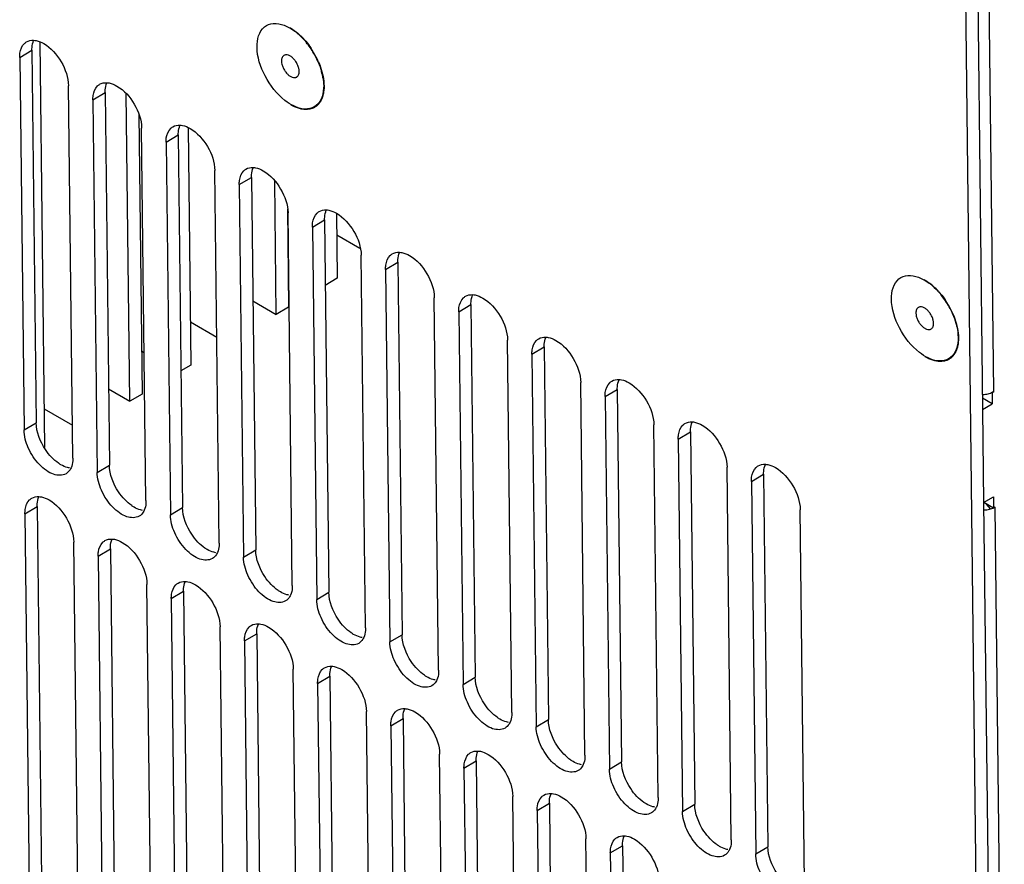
# Model space of a CAD drawing. Header units: millimetres. Extents: x 1117 to 38156, y -1945 to 7303.
# Tile 196 of 256: x 7886 to 7971, y 717 to 791. Entities that reach past the tile are written whole.
import ezdxf

# ---------------------------------------------------------------- set-up
doc = ezdxf.new("R2010")
doc.units = ezdxf.units.MM

msp = doc.modelspace()

# ---------------------------------------------------------------- linework, layer by layer
at = {"linetype": 'Continuous'}
for p, q in [((7970.308, 758.51), (7969.33, 843.297)), ((7968.338, 842.853), (7969.329, 756.95)), ((7967.284, 841.593), (7969.145, 680.279)), ((7887.359, 788.891), (7887.766, 753.635)), ((7885.623, 787.565), (7886.684, 788.195)), ((7885.623, 787.565), (7885.997, 755.172)), ((7886.684, 788.195), (7887.058, 755.802)), ((7890.237, 752.714), (7889.864, 785.107)), ((7891.984, 783.878), (7893.045, 784.508)), ((7893.045, 784.508), (7893.419, 752.116)), ((7895.197, 757.665), (7894.888, 784.425)), ((7891.984, 783.878), (7892.358, 751.486)), ((7895.977, 782.614), (7896.258, 758.295)), ((7896.599, 749.028), (7896.225, 781.42)), ((7898.345, 780.191), (7899.406, 780.821)), ((7899.406, 780.821), (7899.78, 748.429)), ((7900.264, 781.453), (7900.502, 760.815)), ((7898.345, 780.191), (7898.719, 747.799)), ((7902.96, 745.341), (7902.586, 777.734)), ((7904.707, 776.505), (7905.768, 777.135)), ((7904.707, 776.505), (7905.081, 744.112)), ((7905.768, 777.135), (7906.142, 744.742)), ((7907.929, 765.225), (7907.795, 776.807)), ((7908.892, 774.38), (7908.99, 765.855)), ((7909.321, 741.655), (7908.948, 774.047)), ((7913.169, 774.012), (7913.234, 768.375)), ((7911.068, 772.818), (7912.129, 773.448)), ((7912.129, 773.448), (7912.503, 741.056)), ((7911.068, 772.818), (7911.442, 740.426)), ((7913.191, 772.135), (7915.207, 770.967)), ((7908.947, 769.615), (7908.999, 769.585)), ((7915.683, 737.968), (7915.309, 770.36)), ((7917.429, 769.132), (7918.49, 769.762)), ((7918.49, 769.762), (7918.864, 737.369)), ((7917.429, 769.132), (7917.803, 736.739)), ((7913.234, 768.375), (7912.173, 767.745)), ((7905.892, 766.406), (7907.929, 765.225)), ((7922.044, 734.281), (7921.67, 766.674)), ((7908.99, 765.855), (7907.929, 765.225)), ((7923.791, 765.445), (7924.852, 766.075)), ((7923.791, 765.445), (7924.165, 733.053)), ((7924.852, 766.075), (7925.226, 733.683)), ((7900.459, 764.575), (7902.754, 763.245)), ((7928.405, 730.595), (7928.032, 762.987)), ((7896.215, 762.055), (7896.45, 761.918)), ((7930.152, 761.758), (7931.213, 762.388)), ((7931.213, 762.388), (7931.587, 729.996)), ((7930.152, 761.758), (7930.526, 729.366)), ((7900.502, 760.815), (7899.643, 760.305)), ((7934.767, 726.908), (7934.393, 759.301)), ((7893.343, 758.74), (7895.197, 757.665)), ((7936.513, 758.072), (7937.574, 758.702)), ((7937.574, 758.702), (7937.948, 726.309)), ((7970.308, 758.51), (7970.167, 758.426)), ((7896.258, 758.295), (7895.197, 757.665)), ((7936.513, 758.072), (7936.887, 725.679)), ((7970.178, 757.454), (7969.33, 757.945)), ((7970.167, 758.426), (7970.154, 758.433)), ((7970.167, 758.426), (7970.178, 757.454)), ((7887.752, 757), (7890.204, 755.579)), ((7969.329, 756.95), (7970.178, 757.454)), ((7969.329, 756.95), (7969.422, 748.852)), ((7885.997, 755.172), (7887.058, 755.802)), ((7941.128, 723.222), (7940.754, 755.614)), ((7942.875, 754.385), (7943.936, 755.015)), ((7943.936, 755.015), (7944.31, 722.623)), ((7942.875, 754.385), (7943.249, 721.993)), ((7892.358, 751.486), (7893.419, 752.116)), ((7947.489, 719.535), (7947.116, 751.927)), ((7949.236, 750.699), (7950.297, 751.329)), ((7950.297, 751.329), (7950.671, 718.936)), ((7949.236, 750.699), (7949.61, 718.306)), ((7969.422, 748.852), (7970.271, 749.356)), ((7970.271, 749.356), (7970.282, 748.384)), ((7886.081, 747.884), (7887.142, 748.514)), ((7887.142, 748.514), (7887.515, 716.122)), ((7898.719, 747.799), (7899.78, 748.429)), ((7953.851, 715.848), (7953.477, 748.241)), ((7969.422, 748.852), (7970.206, 680.909)), ((7970.282, 748.384), (7969.449, 748.867)), ((7970.032, 748.303), (7969.688, 748.729)), ((7970.424, 748.468), (7970.282, 748.384)), ((7971.224, 679.177), (7970.424, 748.468)), ((7886.081, 747.884), (7886.454, 715.492)), ((7890.695, 713.034), (7890.322, 745.426)), ((7892.442, 744.197), (7893.503, 744.827)), ((7893.503, 744.827), (7893.877, 712.435)), ((7905.081, 744.112), (7906.142, 744.742)), ((7892.442, 744.197), (7892.816, 711.805)), ((7897.057, 709.347), (7896.683, 741.74)), ((7898.803, 740.511), (7899.864, 741.141)), ((7898.803, 740.511), (7899.177, 708.118)), ((7899.864, 741.141), (7900.238, 708.748)), ((7911.442, 740.426), (7912.503, 741.056)), ((7903.418, 705.661), (7903.044, 738.053)), ((7905.165, 736.824), (7906.226, 737.454)), ((7906.226, 737.454), (7906.599, 705.062)), ((7917.803, 736.739), (7918.864, 737.369)), ((7905.165, 736.824), (7905.538, 704.432)), ((7909.779, 701.974), (7909.406, 734.366)), ((7911.526, 733.137), (7912.587, 733.768)), ((7912.587, 733.768), (7912.961, 701.375)), ((7924.165, 733.053), (7925.226, 733.683)), ((7911.526, 733.137), (7911.9, 700.745)), ((7916.141, 698.287), (7915.767, 730.68)), ((7917.887, 729.451), (7918.948, 730.081)), ((7917.887, 729.451), (7918.261, 697.058)), ((7918.948, 730.081), (7919.322, 697.688)), ((7930.526, 729.366), (7931.587, 729.996)), ((7922.502, 694.601), (7922.128, 726.993)), ((7924.249, 725.764), (7925.31, 726.394)), ((7925.31, 726.394), (7925.683, 694.002)), ((7936.887, 725.679), (7937.948, 726.309)), ((7924.249, 725.764), (7924.622, 693.372)), ((7928.863, 690.914), (7928.49, 723.307)), ((7930.61, 722.078), (7931.671, 722.708)), ((7931.671, 722.708), (7932.045, 690.315)), ((7943.249, 721.993), (7944.31, 722.623)), ((7930.61, 722.078), (7930.984, 689.685)), ((7935.225, 687.227), (7934.851, 719.62)), ((7936.971, 718.391), (7938.032, 719.021)), ((7936.971, 718.391), (7937.345, 685.999)), ((7938.032, 719.021), (7938.406, 686.629)), ((7949.61, 718.306), (7950.671, 718.936))]:
    msp.add_line(p, q, dxfattribs=at)
for centre, radius, start, end in [((7906.622, 785.936), 4.871, 52.05316, 53.22242), ((7906.535, 785.825), 5.012, 51.21758, 52.05412), ((7906.27, 785.502), 5.43, 46.89221, 51.17345), ((7905.592, 784.822), 6.418, 42.36571, 42.63622), ((7905.294, 784.555), 6.791, 37.39533, 39.06824), ((7904.996, 784.331), 7.164, 27.57037, 37.36833), ((7904.931, 784.293), 7.266, 27.07466, 34.33331), ((7905.146, 784.406), 6.997, 23.11567, 27.59548), ((7905.07, 784.364), 7.109, 23.38641, 27.07588), ((7906.608, 784.89), 5.454, 9.29701, 15.59373), ((7961.778, 764.026), 4.871, 52.05316, 53.22242), ((7961.691, 763.915), 5.012, 51.21758, 52.05412), ((7961.426, 763.592), 5.43, 46.89221, 51.17345), ((7961.448, 763.639), 5.409, 47.57368, 51.08245), ((7961.039, 763.189), 6.016, 42.56656, 47.58702), ((7960.748, 762.912), 6.418, 42.36571, 42.63622), ((7960.444, 762.64), 6.8, 37.25902, 39.06754), ((7960.15, 762.42), 7.167, 27.57211, 37.23516), ((7960.08, 762.379), 7.273, 27.84554, 33.79525), ((7960.299, 762.494), 7.001, 23.23227, 27.59466), ((7960.202, 762.443), 7.136, 23.39306, 27.8504), ((7961.609, 762.924), 5.647, 13.13526, 13.70671), ((7969.606, 749.884), 1.635, 292.78168, 294.01865)]:
    msp.add_arc(centre, radius, start, end, dxfattribs=at)
for points, knots in [([(7906.254, 788.479), (7906.246, 789.099), (7906.498, 790.161), (7907.714, 790.605), (7908.313, 790.473), (7908.611, 790.361)], [0, 0, 0, 0, 0.512234, 0.737335, 1, 1, 1, 1]), ([(7908.611, 790.361), (7908.689, 790.331), (7909.016, 790.191), (7909.32, 790.001), (7909.538, 789.838)], [0, 0, 0, 0, 0.234695, 1, 1, 1, 1]), ([(7909.113, 790.156), (7909.162, 790.128), (7909.361, 790.006), (7909.551, 789.868), (7909.689, 789.757)], [0, 0, 0, 0, 0.241523, 1, 1, 1, 1]), ([(7909.689, 789.757), (7909.743, 789.713), (7909.962, 789.529), (7910.167, 789.328), (7910.314, 789.169)], [0, 0, 0, 0, 0.243258, 1, 1, 1, 1]), ([(7885.623, 787.565), (7885.621, 787.688), (7885.643, 788.115), (7885.806, 788.557), (7886.025, 788.772)], [0, 0, 0, 0, 0.287357, 1, 1, 1, 1]), ([(7886.684, 788.195), (7886.683, 788.272), (7886.692, 788.556), (7886.751, 788.841), (7886.835, 789.031)], [0, 0, 0, 0, 0.271216, 1, 1, 1, 1]), ([(7886.834, 789.056), (7886.905, 789.052), (7887.214, 789.011), (7887.507, 788.886), (7887.715, 788.765)], [0, 0, 0, 0, 0.227695, 1, 1, 1, 1]), ([(7887.715, 788.765), (7888.345, 788.4), (7889.342, 787.259), (7889.855, 785.832), (7889.864, 785.107)], [0, 0, 0, 0, 0.501128, 1, 1, 1, 1]), ([(7908.686, 783.821), (7907.965, 784.384), (7906.837, 785.836), (7906.264, 787.604), (7906.254, 788.479)], [0, 0, 0, 0, 0.511305, 1, 1, 1, 1]), ([(7910.334, 789.147), (7910.387, 789.088), (7910.599, 788.847), (7910.794, 788.591), (7910.93, 788.391)], [0, 0, 0, 0, 0.246338, 1, 1, 1, 1]), ([(7908.595, 787.736), (7908.56, 787.716), (7908.495, 787.66), (7908.427, 787.544), (7908.387, 787.403), (7908.381, 787.3), (7908.381, 787.246)], [0, 0, 0, 0, 0.217102, 0.449932, 0.709369, 1, 1, 1, 1]), ([(7909.922, 786.353), (7909.921, 786.446), (7909.892, 786.641), (7909.792, 786.928), (7909.639, 787.204), (7909.446, 787.448), (7909.229, 787.638), (7909.004, 787.761), (7908.814, 787.797), (7908.68, 787.777), (7908.621, 787.752), (7908.595, 787.736)], [0, 0, 0, 0, 0.128445, 0.270265, 0.41796, 0.562938, 0.697089, 0.814459, 0.913391, 0.957616, 1, 1, 1, 1]), ([(7908.381, 787.246), (7908.382, 787.153), (7908.411, 786.957), (7908.511, 786.67), (7908.664, 786.394), (7908.857, 786.151), (7909.074, 785.96), (7909.299, 785.838), (7909.489, 785.801), (7909.623, 785.821), (7909.682, 785.846), (7909.708, 785.862)], [0, 0, 0, 0, 0.128445, 0.270265, 0.41796, 0.562938, 0.697089, 0.814459, 0.913391, 0.957616, 1, 1, 1, 1]), ([(7911.595, 787.186), (7911.633, 787.097), (7911.775, 786.749), (7911.888, 786.389), (7911.952, 786.117)], [0, 0, 0, 0, 0.25634, 1, 1, 1, 1]), ([(7911.952, 786.117), (7912.015, 785.843), (7912.098, 785.316), (7912.078, 784.666), (7911.976, 784.206), (7911.864, 783.906), (7911.714, 783.644), (7911.529, 783.424), (7911.31, 783.25), (7911.062, 783.125), (7910.787, 783.051), (7910.492, 783.029), (7910.179, 783.058), (7909.73, 783.167), (7909.403, 783.319), (7909.19, 783.443)], [0, 0, 0, 0, 0.157651, 0.298517, 0.362347, 0.421945, 0.477864, 0.530984, 0.582492, 0.633772, 0.686241, 0.741162, 0.799521, 0.861967, 1, 1, 1, 1]), ([(7909.708, 785.862), (7909.743, 785.883), (7909.808, 785.939), (7909.876, 786.054), (7909.916, 786.196), (7909.923, 786.299), (7909.922, 786.353)], [0, 0, 0, 0, 0.217102, 0.449932, 0.709369, 1, 1, 1, 1]), ([(7891.984, 783.878), (7891.983, 784.002), (7892.004, 784.428), (7892.167, 784.871), (7892.386, 785.085)], [0, 0, 0, 0, 0.287357, 1, 1, 1, 1]), ([(7893.045, 784.508), (7893.044, 784.585), (7893.053, 784.869), (7893.112, 785.155), (7893.196, 785.344)], [0, 0, 0, 0, 0.271216, 1, 1, 1, 1]), ([(7893.196, 785.37), (7893.266, 785.366), (7893.575, 785.325), (7893.869, 785.199), (7894.077, 785.079)], [0, 0, 0, 0, 0.227695, 1, 1, 1, 1]), ([(7894.077, 785.079), (7894.706, 784.714), (7895.703, 783.573), (7896.217, 782.145), (7896.225, 781.42)], [0, 0, 0, 0, 0.501128, 1, 1, 1, 1]), ([(7912.05, 785.12), (7912.057, 784.5), (7911.805, 783.438), (7910.589, 782.993), (7909.99, 783.125), (7909.692, 783.238)], [0, 0, 0, 0, 0.512234, 0.737335, 1, 1, 1, 1]), ([(7909.692, 783.238), (7909.608, 783.27), (7909.251, 783.424), (7908.921, 783.638), (7908.686, 783.821)], [0, 0, 0, 0, 0.233612, 1, 1, 1, 1]), ([(7899.406, 780.821), (7899.406, 780.899), (7899.414, 781.182), (7899.473, 781.468), (7899.557, 781.658)], [0, 0, 0, 0, 0.271216, 1, 1, 1, 1]), ([(7899.557, 781.683), (7899.628, 781.679), (7899.937, 781.638), (7900.23, 781.512), (7900.438, 781.392)], [0, 0, 0, 0, 0.227695, 1, 1, 1, 1]), ([(7898.345, 780.191), (7898.344, 780.315), (7898.366, 780.741), (7898.529, 781.184), (7898.748, 781.399)], [0, 0, 0, 0, 0.287357, 1, 1, 1, 1]), ([(7900.438, 781.392), (7901.068, 781.027), (7902.065, 779.886), (7902.578, 778.458), (7902.586, 777.734)], [0, 0, 0, 0, 0.501128, 1, 1, 1, 1]), ([(7904.707, 776.505), (7904.705, 776.628), (7904.727, 777.055), (7904.89, 777.498), (7905.109, 777.712)], [0, 0, 0, 0, 0.287357, 1, 1, 1, 1]), ([(7905.768, 777.135), (7905.767, 777.212), (7905.776, 777.496), (7905.835, 777.781), (7905.918, 777.971)], [0, 0, 0, 0, 0.271216, 1, 1, 1, 1]), ([(7905.918, 777.996), (7905.989, 777.993), (7906.298, 777.951), (7906.591, 777.826), (7906.799, 777.705)], [0, 0, 0, 0, 0.227695, 1, 1, 1, 1]), ([(7906.799, 777.705), (7907.429, 777.34), (7908.426, 776.199), (7908.939, 774.772), (7908.948, 774.047)], [0, 0, 0, 0, 0.501128, 1, 1, 1, 1]), ([(7911.068, 772.818), (7911.067, 772.942), (7911.088, 773.368), (7911.251, 773.811), (7911.47, 774.025)], [0, 0, 0, 0, 0.287357, 1, 1, 1, 1]), ([(7912.129, 773.448), (7912.128, 773.525), (7912.137, 773.809), (7912.196, 774.095), (7912.28, 774.284)], [0, 0, 0, 0, 0.271216, 1, 1, 1, 1]), ([(7912.28, 774.31), (7912.35, 774.306), (7912.659, 774.265), (7912.953, 774.139), (7913.161, 774.019)], [0, 0, 0, 0, 0.227695, 1, 1, 1, 1]), ([(7913.161, 774.019), (7913.79, 773.654), (7914.787, 772.513), (7915.301, 771.085), (7915.309, 770.36)], [0, 0, 0, 0, 0.501128, 1, 1, 1, 1]), ([(7918.49, 769.762), (7918.49, 769.839), (7918.498, 770.123), (7918.557, 770.408), (7918.641, 770.598)], [0, 0, 0, 0, 0.271216, 1, 1, 1, 1]), ([(7918.641, 770.623), (7918.712, 770.619), (7919.021, 770.578), (7919.314, 770.453), (7919.522, 770.332)], [0, 0, 0, 0, 0.227695, 1, 1, 1, 1]), ([(7917.429, 769.132), (7917.428, 769.255), (7917.45, 769.682), (7917.613, 770.124), (7917.832, 770.339)], [0, 0, 0, 0, 0.287357, 1, 1, 1, 1]), ([(7919.522, 770.332), (7920.152, 769.967), (7921.149, 768.826), (7921.662, 767.399), (7921.67, 766.674)], [0, 0, 0, 0, 0.501128, 1, 1, 1, 1]), ([(7961.41, 766.569), (7961.403, 767.189), (7961.654, 768.251), (7962.87, 768.696), (7963.469, 768.563), (7963.767, 768.451)], [0, 0, 0, 0, 0.512234, 0.737335, 1, 1, 1, 1]), ([(7963.767, 768.451), (7963.845, 768.421), (7964.172, 768.281), (7964.476, 768.091), (7964.694, 767.928)], [0, 0, 0, 0, 0.234695, 1, 1, 1, 1]), ([(7964.269, 768.246), (7964.318, 768.218), (7964.518, 768.096), (7964.707, 767.958), (7964.845, 767.847)], [0, 0, 0, 0, 0.241523, 1, 1, 1, 1]), ([(7965.49, 767.237), (7965.547, 767.174), (7965.774, 766.916), (7965.98, 766.64), (7966.125, 766.425)], [0, 0, 0, 0, 0.246199, 1, 1, 1, 1]), ([(7923.791, 765.445), (7923.789, 765.569), (7923.811, 765.995), (7923.974, 766.438), (7924.193, 766.652)], [0, 0, 0, 0, 0.287357, 1, 1, 1, 1]), ([(7924.852, 766.075), (7924.851, 766.152), (7924.86, 766.436), (7924.919, 766.722), (7925.002, 766.911)], [0, 0, 0, 0, 0.271216, 1, 1, 1, 1]), ([(7925.002, 766.937), (7925.073, 766.933), (7925.382, 766.892), (7925.675, 766.766), (7925.883, 766.646)], [0, 0, 0, 0, 0.227695, 1, 1, 1, 1]), ([(7925.883, 766.646), (7926.513, 766.28), (7927.51, 765.14), (7928.023, 763.712), (7928.032, 762.987)], [0, 0, 0, 0, 0.501128, 1, 1, 1, 1]), ([(7963.842, 761.911), (7963.121, 762.474), (7961.993, 763.926), (7961.42, 765.695), (7961.41, 766.569)], [0, 0, 0, 0, 0.511305, 1, 1, 1, 1]), ([(7963.751, 765.827), (7963.716, 765.806), (7963.651, 765.75), (7963.583, 765.635), (7963.543, 765.493), (7963.537, 765.39), (7963.537, 765.336)], [0, 0, 0, 0, 0.217102, 0.449932, 0.709369, 1, 1, 1, 1]), ([(7963.537, 765.336), (7963.538, 765.243), (7963.567, 765.047), (7963.667, 764.761), (7963.82, 764.484), (7964.013, 764.241), (7964.23, 764.051), (7964.455, 763.928), (7964.645, 763.891), (7964.779, 763.912), (7964.838, 763.936), (7964.864, 763.952)], [0, 0, 0, 0, 0.128445, 0.270265, 0.41796, 0.562938, 0.697089, 0.814459, 0.913391, 0.957616, 1, 1, 1, 1]), ([(7965.078, 764.443), (7965.077, 764.536), (7965.049, 764.731), (7964.948, 765.018), (7964.795, 765.295), (7964.602, 765.538), (7964.385, 765.728), (7964.16, 765.851), (7963.97, 765.887), (7963.836, 765.867), (7963.777, 765.842), (7963.751, 765.827)], [0, 0, 0, 0, 0.128445, 0.270265, 0.41796, 0.562938, 0.697089, 0.814459, 0.913391, 0.957616, 1, 1, 1, 1]), ([(7964.864, 763.952), (7964.899, 763.973), (7964.964, 764.029), (7965.032, 764.144), (7965.072, 764.286), (7965.079, 764.389), (7965.078, 764.443)], [0, 0, 0, 0, 0.217102, 0.449932, 0.709369, 1, 1, 1, 1]), ([(7966.751, 765.276), (7966.788, 765.192), (7966.923, 764.861), (7967.032, 764.52), (7967.095, 764.261)], [0, 0, 0, 0, 0.255896, 1, 1, 1, 1]), ([(7967.018, 764.447), (7967.047, 764.34), (7967.147, 763.935), (7967.202, 763.517), (7967.206, 763.21)], [0, 0, 0, 0, 0.263688, 1, 1, 1, 1]), ([(7967.108, 764.207), (7967.171, 763.933), (7967.254, 763.406), (7967.234, 762.756), (7967.132, 762.296), (7967.02, 761.996), (7966.87, 761.734), (7966.685, 761.514), (7966.466, 761.34), (7966.218, 761.215), (7965.943, 761.142), (7965.648, 761.119), (7965.335, 761.148), (7964.886, 761.258), (7964.559, 761.409), (7964.346, 761.533)], [0, 0, 0, 0, 0.157651, 0.298517, 0.362347, 0.421945, 0.477864, 0.530984, 0.582492, 0.633772, 0.686241, 0.741162, 0.799521, 0.861967, 1, 1, 1, 1]), ([(7930.152, 761.758), (7930.151, 761.882), (7930.172, 762.308), (7930.335, 762.751), (7930.554, 762.965)], [0, 0, 0, 0, 0.287357, 1, 1, 1, 1]), ([(7931.213, 762.388), (7931.212, 762.466), (7931.221, 762.749), (7931.28, 763.035), (7931.364, 763.225)], [0, 0, 0, 0, 0.271216, 1, 1, 1, 1]), ([(7931.364, 763.25), (7931.434, 763.246), (7931.743, 763.205), (7932.037, 763.079), (7932.245, 762.959)], [0, 0, 0, 0, 0.227695, 1, 1, 1, 1]), ([(7932.245, 762.959), (7932.874, 762.594), (7933.871, 761.453), (7934.385, 760.025), (7934.393, 759.301)], [0, 0, 0, 0, 0.501128, 1, 1, 1, 1]), ([(7967.206, 763.21), (7967.213, 762.59), (7966.962, 761.528), (7965.745, 761.083), (7965.146, 761.215), (7964.849, 761.328)], [0, 0, 0, 0, 0.512234, 0.737335, 1, 1, 1, 1]), ([(7964.849, 761.328), (7964.764, 761.36), (7964.407, 761.515), (7964.077, 761.728), (7963.842, 761.911)], [0, 0, 0, 0, 0.233612, 1, 1, 1, 1]), ([(7937.574, 758.702), (7937.574, 758.779), (7937.582, 759.063), (7937.641, 759.348), (7937.725, 759.538)], [0, 0, 0, 0, 0.271216, 1, 1, 1, 1]), ([(7937.725, 759.563), (7937.796, 759.56), (7938.105, 759.518), (7938.398, 759.393), (7938.606, 759.272)], [0, 0, 0, 0, 0.227695, 1, 1, 1, 1]), ([(7936.513, 758.072), (7936.512, 758.195), (7936.534, 758.622), (7936.697, 759.065), (7936.916, 759.279)], [0, 0, 0, 0, 0.287357, 1, 1, 1, 1]), ([(7938.606, 759.272), (7939.236, 758.907), (7940.233, 757.766), (7940.746, 756.339), (7940.754, 755.614)], [0, 0, 0, 0, 0.501128, 1, 1, 1, 1]), ([(7969.314, 758.262), (7969.366, 758.262), (7969.569, 758.27), (7969.771, 758.304), (7969.917, 758.345)], [0, 0, 0, 0, 0.255056, 1, 1, 1, 1]), ([(7944.086, 755.877), (7944.157, 755.873), (7944.466, 755.832), (7944.759, 755.706), (7944.967, 755.586)], [0, 0, 0, 0, 0.227695, 1, 1, 1, 1]), ([(7889.649, 751.364), (7889.34, 751.18), (7888.654, 751.215), (7887.908, 751.636), (7887.084, 752.352), (7886.313, 753.528), (7886.003, 754.636), (7885.997, 755.172)], [0, 0, 0, 0, 0.181809, 0.300049, 0.435212, 0.728998, 1, 1, 1, 1]), ([(7888.392, 752.799), (7888.194, 753.008), (7887.51, 753.876), (7887.067, 754.982), (7887.058, 755.802)], [0, 0, 0, 0, 0.259918, 1, 1, 1, 1]), ([(7942.875, 754.385), (7942.873, 754.509), (7942.895, 754.935), (7943.058, 755.378), (7943.277, 755.592)], [0, 0, 0, 0, 0.287357, 1, 1, 1, 1]), ([(7943.936, 755.015), (7943.935, 755.092), (7943.944, 755.376), (7944.003, 755.662), (7944.086, 755.851)], [0, 0, 0, 0, 0.271216, 1, 1, 1, 1]), ([(7944.967, 755.586), (7945.597, 755.221), (7946.594, 754.08), (7947.107, 752.652), (7947.116, 751.927)], [0, 0, 0, 0, 0.501128, 1, 1, 1, 1]), ([(7889.206, 752.144), (7889.135, 752.185), (7888.841, 752.373), (7888.577, 752.606), (7888.392, 752.799)], [0, 0, 0, 0, 0.235448, 1, 1, 1, 1]), ([(7890.237, 752.714), (7890.238, 752.637), (7890.23, 752.354), (7890.171, 752.068), (7890.087, 751.878)], [0, 0, 0, 0, 0.271216, 1, 1, 1, 1]), ([(7889.949, 751.867), (7889.889, 751.876), (7889.629, 751.931), (7889.383, 752.042), (7889.206, 752.144)], [0, 0, 0, 0, 0.231286, 1, 1, 1, 1]), ([(7890.087, 751.878), (7890.062, 751.823), (7889.958, 751.621), (7889.792, 751.449), (7889.649, 751.364)], [0, 0, 0, 0, 0.266413, 1, 1, 1, 1]), ([(7894.754, 749.113), (7894.555, 749.321), (7893.871, 750.19), (7893.428, 751.296), (7893.419, 752.116)], [0, 0, 0, 0, 0.259918, 1, 1, 1, 1]), ([(7949.236, 750.699), (7949.235, 750.822), (7949.256, 751.248), (7949.419, 751.691), (7949.638, 751.906)], [0, 0, 0, 0, 0.287357, 1, 1, 1, 1]), ([(7950.297, 751.329), (7950.296, 751.406), (7950.305, 751.69), (7950.364, 751.975), (7950.448, 752.165)], [0, 0, 0, 0, 0.271216, 1, 1, 1, 1]), ([(7950.448, 752.19), (7950.518, 752.186), (7950.827, 752.145), (7951.121, 752.02), (7951.329, 751.899)], [0, 0, 0, 0, 0.227695, 1, 1, 1, 1]), ([(7951.329, 751.899), (7951.958, 751.534), (7952.955, 750.393), (7953.469, 748.966), (7953.477, 748.241)], [0, 0, 0, 0, 0.501128, 1, 1, 1, 1]), ([(7896.01, 747.677), (7895.701, 747.494), (7895.015, 747.529), (7894.27, 747.949), (7893.445, 748.665), (7892.674, 749.841), (7892.364, 750.95), (7892.358, 751.486)], [0, 0, 0, 0, 0.181809, 0.300049, 0.435212, 0.728998, 1, 1, 1, 1]), ([(7886.081, 747.884), (7886.079, 748.007), (7886.101, 748.434), (7886.264, 748.877), (7886.483, 749.091)], [0, 0, 0, 0, 0.287357, 1, 1, 1, 1]), ([(7887.142, 748.514), (7887.141, 748.591), (7887.15, 748.875), (7887.209, 749.161), (7887.292, 749.35)], [0, 0, 0, 0, 0.271216, 1, 1, 1, 1]), ([(7887.292, 749.376), (7887.363, 749.372), (7887.672, 749.331), (7887.965, 749.205), (7888.173, 749.084)], [0, 0, 0, 0, 0.227695, 1, 1, 1, 1]), ([(7888.173, 749.084), (7888.803, 748.719), (7889.8, 747.579), (7890.313, 746.151), (7890.322, 745.426)], [0, 0, 0, 0, 0.501128, 1, 1, 1, 1]), ([(7895.567, 748.457), (7895.496, 748.499), (7895.202, 748.687), (7894.938, 748.92), (7894.754, 749.113)], [0, 0, 0, 0, 0.235448, 1, 1, 1, 1]), ([(7896.599, 749.028), (7896.6, 748.951), (7896.591, 748.667), (7896.532, 748.381), (7896.448, 748.192)], [0, 0, 0, 0, 0.271216, 1, 1, 1, 1]), ([(7896.311, 748.18), (7896.25, 748.19), (7895.99, 748.245), (7895.744, 748.355), (7895.567, 748.457)], [0, 0, 0, 0, 0.231286, 1, 1, 1, 1]), ([(7896.448, 748.192), (7896.424, 748.136), (7896.319, 747.935), (7896.154, 747.762), (7896.01, 747.677)], [0, 0, 0, 0, 0.266413, 1, 1, 1, 1]), ([(7901.115, 745.426), (7900.916, 745.634), (7900.233, 746.503), (7899.79, 747.609), (7899.78, 748.429)], [0, 0, 0, 0, 0.259918, 1, 1, 1, 1]), ([(7969.43, 748.22), (7969.482, 748.22), (7969.685, 748.228), (7969.887, 748.262), (7970.032, 748.303)], [0, 0, 0, 0, 0.255056, 1, 1, 1, 1]), ([(7902.372, 743.991), (7902.063, 743.807), (7901.377, 743.842), (7900.631, 744.262), (7899.806, 744.979), (7899.036, 746.154), (7898.725, 747.263), (7898.719, 747.799)], [0, 0, 0, 0, 0.181809, 0.300049, 0.435212, 0.728998, 1, 1, 1, 1]), ([(7893.503, 744.827), (7893.502, 744.904), (7893.511, 745.188), (7893.57, 745.474), (7893.654, 745.664)], [0, 0, 0, 0, 0.271216, 1, 1, 1, 1]), ([(7893.653, 745.689), (7893.724, 745.685), (7894.033, 745.644), (7894.327, 745.518), (7894.534, 745.398)], [0, 0, 0, 0, 0.227695, 1, 1, 1, 1]), ([(7892.442, 744.197), (7892.441, 744.321), (7892.462, 744.747), (7892.625, 745.19), (7892.844, 745.404)], [0, 0, 0, 0, 0.287357, 1, 1, 1, 1]), ([(7894.534, 745.398), (7895.164, 745.033), (7896.161, 743.892), (7896.675, 742.464), (7896.683, 741.74)], [0, 0, 0, 0, 0.501128, 1, 1, 1, 1]), ([(7901.929, 744.771), (7901.858, 744.812), (7901.563, 745), (7901.299, 745.233), (7901.115, 745.426)], [0, 0, 0, 0, 0.235448, 1, 1, 1, 1]), ([(7902.672, 744.494), (7902.611, 744.503), (7902.351, 744.558), (7902.105, 744.668), (7901.929, 744.771)], [0, 0, 0, 0, 0.231286, 1, 1, 1, 1]), ([(7902.96, 745.341), (7902.961, 745.264), (7902.952, 744.98), (7902.893, 744.695), (7902.809, 744.505)], [0, 0, 0, 0, 0.271216, 1, 1, 1, 1]), ([(7907.476, 741.739), (7907.278, 741.948), (7906.594, 742.816), (7906.151, 743.923), (7906.142, 744.742)], [0, 0, 0, 0, 0.259918, 1, 1, 1, 1]), ([(7902.809, 744.505), (7902.785, 744.45), (7902.681, 744.248), (7902.515, 744.076), (7902.372, 743.991)], [0, 0, 0, 0, 0.266413, 1, 1, 1, 1]), ([(7908.733, 740.304), (7908.424, 740.121), (7907.738, 740.155), (7906.992, 740.576), (7906.168, 741.292), (7905.397, 742.468), (7905.087, 743.577), (7905.081, 744.112)], [0, 0, 0, 0, 0.181809, 0.300049, 0.435212, 0.728998, 1, 1, 1, 1]), ([(7898.803, 740.511), (7898.802, 740.634), (7898.824, 741.061), (7898.987, 741.504), (7899.206, 741.718)], [0, 0, 0, 0, 0.287357, 1, 1, 1, 1]), ([(7899.864, 741.141), (7899.863, 741.218), (7899.872, 741.502), (7899.931, 741.787), (7900.015, 741.977)], [0, 0, 0, 0, 0.271216, 1, 1, 1, 1]), ([(7900.015, 742.002), (7900.085, 741.999), (7900.395, 741.957), (7900.688, 741.832), (7900.896, 741.711)], [0, 0, 0, 0, 0.227695, 1, 1, 1, 1]), ([(7900.896, 741.711), (7901.526, 741.346), (7902.523, 740.205), (7903.036, 738.778), (7903.044, 738.053)], [0, 0, 0, 0, 0.501128, 1, 1, 1, 1]), ([(7908.29, 741.084), (7908.219, 741.125), (7907.925, 741.313), (7907.661, 741.546), (7907.476, 741.739)], [0, 0, 0, 0, 0.235448, 1, 1, 1, 1]), ([(7909.321, 741.655), (7909.322, 741.578), (7909.314, 741.294), (7909.255, 741.008), (7909.171, 740.818)], [0, 0, 0, 0, 0.271216, 1, 1, 1, 1]), ([(7909.033, 740.807), (7908.973, 740.816), (7908.713, 740.872), (7908.466, 740.982), (7908.29, 741.084)], [0, 0, 0, 0, 0.231286, 1, 1, 1, 1]), ([(7909.171, 740.818), (7909.146, 740.763), (7909.042, 740.561), (7908.876, 740.389), (7908.733, 740.304)], [0, 0, 0, 0, 0.266413, 1, 1, 1, 1]), ([(7913.838, 738.053), (7913.639, 738.261), (7912.955, 739.13), (7912.512, 740.236), (7912.503, 741.056)], [0, 0, 0, 0, 0.259918, 1, 1, 1, 1]), ([(7915.094, 736.618), (7914.785, 736.434), (7914.099, 736.469), (7913.354, 736.889), (7912.529, 737.606), (7911.758, 738.781), (7911.448, 739.89), (7911.442, 740.426)], [0, 0, 0, 0, 0.181809, 0.300049, 0.435212, 0.728998, 1, 1, 1, 1]), ([(7905.165, 736.824), (7905.163, 736.948), (7905.185, 737.374), (7905.348, 737.817), (7905.567, 738.031)], [0, 0, 0, 0, 0.287357, 1, 1, 1, 1]), ([(7906.226, 737.454), (7906.225, 737.531), (7906.234, 737.815), (7906.293, 738.101), (7906.376, 738.29)], [0, 0, 0, 0, 0.271216, 1, 1, 1, 1]), ([(7906.376, 738.316), (7906.447, 738.312), (7906.756, 738.271), (7907.049, 738.145), (7907.257, 738.025)], [0, 0, 0, 0, 0.227695, 1, 1, 1, 1]), ([(7907.257, 738.025), (7907.887, 737.66), (7908.884, 736.519), (7909.397, 735.091), (7909.406, 734.366)], [0, 0, 0, 0, 0.501128, 1, 1, 1, 1]), ([(7914.651, 737.398), (7914.58, 737.439), (7914.286, 737.627), (7914.022, 737.86), (7913.838, 738.053)], [0, 0, 0, 0, 0.235448, 1, 1, 1, 1]), ([(7915.683, 737.968), (7915.684, 737.891), (7915.675, 737.607), (7915.616, 737.321), (7915.532, 737.132)], [0, 0, 0, 0, 0.271216, 1, 1, 1, 1]), ([(7915.395, 737.121), (7915.334, 737.13), (7915.074, 737.185), (7914.828, 737.295), (7914.651, 737.398)], [0, 0, 0, 0, 0.231286, 1, 1, 1, 1]), ([(7915.532, 737.132), (7915.508, 737.077), (7915.403, 736.875), (7915.238, 736.703), (7915.094, 736.618)], [0, 0, 0, 0, 0.266413, 1, 1, 1, 1]), ([(7920.199, 734.366), (7920, 734.574), (7919.317, 735.443), (7918.874, 736.549), (7918.864, 737.369)], [0, 0, 0, 0, 0.259918, 1, 1, 1, 1]), ([(7921.456, 732.931), (7921.147, 732.747), (7920.461, 732.782), (7919.715, 733.203), (7918.89, 733.919), (7918.12, 735.095), (7917.809, 736.203), (7917.803, 736.739)], [0, 0, 0, 0, 0.181809, 0.300049, 0.435212, 0.728998, 1, 1, 1, 1]), ([(7912.587, 733.768), (7912.586, 733.845), (7912.595, 734.128), (7912.654, 734.414), (7912.738, 734.604)], [0, 0, 0, 0, 0.271216, 1, 1, 1, 1]), ([(7912.737, 734.629), (7912.808, 734.625), (7913.117, 734.584), (7913.411, 734.458), (7913.618, 734.338)], [0, 0, 0, 0, 0.227695, 1, 1, 1, 1]), ([(7911.526, 733.137), (7911.525, 733.261), (7911.546, 733.687), (7911.709, 734.13), (7911.928, 734.345)], [0, 0, 0, 0, 0.287357, 1, 1, 1, 1]), ([(7913.618, 734.338), (7914.248, 733.973), (7915.245, 732.832), (7915.759, 731.404), (7915.767, 730.68)], [0, 0, 0, 0, 0.501128, 1, 1, 1, 1]), ([(7921.013, 733.711), (7920.942, 733.752), (7920.647, 733.94), (7920.383, 734.173), (7920.199, 734.366)], [0, 0, 0, 0, 0.235448, 1, 1, 1, 1]), ([(7921.756, 733.434), (7921.695, 733.443), (7921.435, 733.498), (7921.189, 733.609), (7921.013, 733.711)], [0, 0, 0, 0, 0.231286, 1, 1, 1, 1]), ([(7922.044, 734.281), (7922.045, 734.204), (7922.036, 733.92), (7921.977, 733.635), (7921.893, 733.445)], [0, 0, 0, 0, 0.271216, 1, 1, 1, 1]), ([(7926.56, 730.679), (7926.362, 730.888), (7925.678, 731.756), (7925.235, 732.863), (7925.226, 733.683)], [0, 0, 0, 0, 0.259918, 1, 1, 1, 1]), ([(7921.893, 733.445), (7921.869, 733.39), (7921.765, 733.188), (7921.599, 733.016), (7921.456, 732.931)], [0, 0, 0, 0, 0.266413, 1, 1, 1, 1]), ([(7927.817, 729.244), (7927.508, 729.061), (7926.822, 729.096), (7926.076, 729.516), (7925.252, 730.232), (7924.481, 731.408), (7924.171, 732.517), (7924.165, 733.053)], [0, 0, 0, 0, 0.181809, 0.300049, 0.435212, 0.728998, 1, 1, 1, 1]), ([(7917.887, 729.451), (7917.886, 729.574), (7917.908, 730.001), (7918.071, 730.444), (7918.29, 730.658)], [0, 0, 0, 0, 0.287357, 1, 1, 1, 1]), ([(7918.948, 730.081), (7918.947, 730.158), (7918.956, 730.442), (7919.015, 730.728), (7919.099, 730.917)], [0, 0, 0, 0, 0.271216, 1, 1, 1, 1]), ([(7919.099, 730.943), (7919.169, 730.939), (7919.479, 730.898), (7919.772, 730.772), (7919.98, 730.651)], [0, 0, 0, 0, 0.227695, 1, 1, 1, 1]), ([(7919.98, 730.651), (7920.61, 730.286), (7921.607, 729.146), (7922.12, 727.718), (7922.128, 726.993)], [0, 0, 0, 0, 0.501128, 1, 1, 1, 1]), ([(7927.374, 730.024), (7927.303, 730.065), (7927.009, 730.253), (7926.745, 730.486), (7926.56, 730.679)], [0, 0, 0, 0, 0.235448, 1, 1, 1, 1]), ([(7928.405, 730.595), (7928.406, 730.518), (7928.398, 730.234), (7928.339, 729.948), (7928.255, 729.759)], [0, 0, 0, 0, 0.271216, 1, 1, 1, 1]), ([(7928.117, 729.747), (7928.057, 729.757), (7927.797, 729.812), (7927.55, 729.922), (7927.374, 730.024)], [0, 0, 0, 0, 0.231286, 1, 1, 1, 1]), ([(7928.255, 729.759), (7928.23, 729.703), (7928.126, 729.502), (7927.96, 729.329), (7927.817, 729.244)], [0, 0, 0, 0, 0.266413, 1, 1, 1, 1]), ([(7934.178, 725.558), (7933.869, 725.374), (7933.183, 725.409), (7932.438, 725.829), (7931.613, 726.546), (7930.842, 727.721), (7930.532, 728.83), (7930.526, 729.366)], [0, 0, 0, 0, 0.181809, 0.300049, 0.435212, 0.728998, 1, 1, 1, 1]), ([(7932.922, 726.993), (7932.723, 727.201), (7932.039, 728.07), (7931.596, 729.176), (7931.587, 729.996)], [0, 0, 0, 0, 0.259918, 1, 1, 1, 1]), ([(7924.249, 725.764), (7924.247, 725.888), (7924.269, 726.314), (7924.432, 726.757), (7924.651, 726.971)], [0, 0, 0, 0, 0.287357, 1, 1, 1, 1]), ([(7925.31, 726.394), (7925.309, 726.471), (7925.318, 726.755), (7925.377, 727.041), (7925.46, 727.23)], [0, 0, 0, 0, 0.271216, 1, 1, 1, 1]), ([(7925.46, 727.256), (7925.531, 727.252), (7925.84, 727.211), (7926.133, 727.085), (7926.341, 726.965)], [0, 0, 0, 0, 0.227695, 1, 1, 1, 1]), ([(7926.341, 726.965), (7926.971, 726.6), (7927.968, 725.459), (7928.481, 724.031), (7928.49, 723.307)], [0, 0, 0, 0, 0.501128, 1, 1, 1, 1]), ([(7933.735, 726.338), (7933.664, 726.379), (7933.37, 726.567), (7933.106, 726.8), (7932.922, 726.993)], [0, 0, 0, 0, 0.235448, 1, 1, 1, 1]), ([(7934.767, 726.908), (7934.768, 726.831), (7934.759, 726.547), (7934.7, 726.262), (7934.616, 726.072)], [0, 0, 0, 0, 0.271216, 1, 1, 1, 1]), ([(7934.479, 726.061), (7934.418, 726.07), (7934.158, 726.125), (7933.912, 726.235), (7933.735, 726.338)], [0, 0, 0, 0, 0.231286, 1, 1, 1, 1]), ([(7934.616, 726.072), (7934.592, 726.017), (7934.487, 725.815), (7934.322, 725.643), (7934.178, 725.558)], [0, 0, 0, 0, 0.266413, 1, 1, 1, 1]), ([(7939.283, 723.306), (7939.084, 723.515), (7938.401, 724.383), (7937.958, 725.489), (7937.948, 726.309)], [0, 0, 0, 0, 0.259918, 1, 1, 1, 1]), ([(7940.54, 721.871), (7940.231, 721.688), (7939.545, 721.722), (7938.799, 722.143), (7937.974, 722.859), (7937.204, 724.035), (7936.893, 725.144), (7936.887, 725.679)], [0, 0, 0, 0, 0.181809, 0.300049, 0.435212, 0.728998, 1, 1, 1, 1]), ([(7931.671, 722.708), (7931.67, 722.785), (7931.679, 723.069), (7931.738, 723.354), (7931.822, 723.544)], [0, 0, 0, 0, 0.271216, 1, 1, 1, 1]), ([(7931.821, 723.569), (7931.892, 723.565), (7932.201, 723.524), (7932.495, 723.399), (7932.702, 723.278)], [0, 0, 0, 0, 0.227695, 1, 1, 1, 1]), ([(7930.61, 722.078), (7930.609, 722.201), (7930.63, 722.628), (7930.793, 723.07), (7931.012, 723.285)], [0, 0, 0, 0, 0.287357, 1, 1, 1, 1]), ([(7932.702, 723.278), (7933.332, 722.913), (7934.329, 721.772), (7934.843, 720.345), (7934.851, 719.62)], [0, 0, 0, 0, 0.501128, 1, 1, 1, 1]), ([(7940.097, 722.651), (7940.026, 722.692), (7939.731, 722.88), (7939.467, 723.113), (7939.283, 723.306)], [0, 0, 0, 0, 0.235448, 1, 1, 1, 1]), ([(7940.84, 722.374), (7940.779, 722.383), (7940.519, 722.439), (7940.273, 722.549), (7940.097, 722.651)], [0, 0, 0, 0, 0.231286, 1, 1, 1, 1]), ([(7941.128, 723.222), (7941.129, 723.144), (7941.12, 722.861), (7941.061, 722.575), (7940.977, 722.385)], [0, 0, 0, 0, 0.271216, 1, 1, 1, 1]), ([(7945.644, 719.62), (7945.446, 719.828), (7944.762, 720.697), (7944.319, 721.803), (7944.31, 722.623)], [0, 0, 0, 0, 0.259918, 1, 1, 1, 1]), ([(7940.977, 722.385), (7940.953, 722.33), (7940.849, 722.128), (7940.683, 721.956), (7940.54, 721.871)], [0, 0, 0, 0, 0.266413, 1, 1, 1, 1]), ([(7946.901, 718.185), (7946.592, 718.001), (7945.906, 718.036), (7945.16, 718.456), (7944.336, 719.173), (7943.565, 720.348), (7943.255, 721.457), (7943.249, 721.993)], [0, 0, 0, 0, 0.181809, 0.300049, 0.435212, 0.728998, 1, 1, 1, 1]), ([(7936.971, 718.391), (7936.97, 718.515), (7936.992, 718.941), (7937.155, 719.384), (7937.374, 719.598)], [0, 0, 0, 0, 0.287357, 1, 1, 1, 1]), ([(7938.032, 719.021), (7938.031, 719.098), (7938.04, 719.382), (7938.099, 719.668), (7938.183, 719.857)], [0, 0, 0, 0, 0.271216, 1, 1, 1, 1]), ([(7938.183, 719.883), (7938.253, 719.879), (7938.563, 719.838), (7938.856, 719.712), (7939.064, 719.592)], [0, 0, 0, 0, 0.227695, 1, 1, 1, 1]), ([(7939.064, 719.592), (7939.694, 719.227), (7940.69, 718.086), (7941.204, 716.658), (7941.212, 715.933)], [0, 0, 0, 0, 0.501128, 1, 1, 1, 1]), ([(7946.458, 718.964), (7946.387, 719.006), (7946.093, 719.194), (7945.829, 719.427), (7945.644, 719.62)], [0, 0, 0, 0, 0.235448, 1, 1, 1, 1]), ([(7947.489, 719.535), (7947.49, 719.458), (7947.482, 719.174), (7947.422, 718.888), (7947.339, 718.699)], [0, 0, 0, 0, 0.271216, 1, 1, 1, 1]), ([(7947.201, 718.688), (7947.141, 718.697), (7946.881, 718.752), (7946.634, 718.862), (7946.458, 718.964)], [0, 0, 0, 0, 0.231286, 1, 1, 1, 1]), ([(7947.339, 718.699), (7947.314, 718.643), (7947.21, 718.442), (7947.044, 718.27), (7946.901, 718.185)], [0, 0, 0, 0, 0.266413, 1, 1, 1, 1]), ([(7953.262, 714.498), (7952.953, 714.314), (7952.267, 714.349), (7951.521, 714.769), (7950.697, 715.486), (7949.926, 716.662), (7949.616, 717.77), (7949.61, 718.306)], [0, 0, 0, 0, 0.181809, 0.300049, 0.435212, 0.728998, 1, 1, 1, 1]), ([(7952.006, 715.933), (7951.807, 716.141), (7951.123, 717.01), (7950.68, 718.116), (7950.671, 718.936)], [0, 0, 0, 0, 0.259918, 1, 1, 1, 1])]:
    msp.add_open_spline(points, degree=3, knots=knots, dxfattribs=at)
for points in [[(7909.981, 789.466), (7910.191, 789.27), (7910.386, 789.058), (7910.567, 788.835)], [(7886.025, 788.772), (7886.081, 788.826), (7886.144, 788.875), (7886.211, 788.915)], [(7886.211, 788.915), (7886.394, 789.024), (7886.622, 789.068), (7886.834, 789.056)], [(7911.581, 787.153), (7911.692, 786.894), (7911.786, 786.628), (7911.862, 786.356)], [(7892.386, 785.085), (7892.442, 785.14), (7892.505, 785.189), (7892.573, 785.228)], [(7892.573, 785.228), (7892.756, 785.337), (7892.983, 785.381), (7893.196, 785.37)], [(7911.991, 785.771), (7912.026, 785.556), (7912.047, 785.338), (7912.05, 785.12)], [(7898.934, 781.542), (7899.117, 781.651), (7899.344, 781.695), (7899.557, 781.683)], [(7898.748, 781.399), (7898.804, 781.453), (7898.867, 781.502), (7898.934, 781.542)], [(7905.109, 777.712), (7905.165, 777.767), (7905.228, 777.815), (7905.295, 777.855)], [(7905.295, 777.855), (7905.478, 777.964), (7905.706, 778.008), (7905.918, 777.996)], [(7911.47, 774.025), (7911.526, 774.08), (7911.589, 774.129), (7911.657, 774.169)], [(7911.657, 774.169), (7911.84, 774.277), (7912.067, 774.321), (7912.28, 774.31)], [(7917.832, 770.339), (7917.888, 770.393), (7917.951, 770.442), (7918.018, 770.482)], [(7918.018, 770.482), (7918.201, 770.591), (7918.428, 770.635), (7918.641, 770.623)], [(7965.137, 767.556), (7965.347, 767.36), (7965.542, 767.148), (7965.723, 766.925)], [(7924.193, 766.652), (7924.249, 766.707), (7924.312, 766.755), (7924.379, 766.795)], [(7924.379, 766.795), (7924.562, 766.904), (7924.79, 766.948), (7925.002, 766.937)], [(7966.732, 765.256), (7966.844, 764.993), (7966.941, 764.722), (7967.018, 764.447)], [(7930.554, 762.965), (7930.61, 763.02), (7930.673, 763.069), (7930.741, 763.109)], [(7930.741, 763.109), (7930.924, 763.218), (7931.151, 763.261), (7931.364, 763.25)], [(7936.916, 759.279), (7936.972, 759.334), (7937.035, 759.382), (7937.102, 759.422)], [(7937.102, 759.422), (7937.285, 759.531), (7937.512, 759.575), (7937.725, 759.563)], [(7970.124, 758.417), (7970.187, 758.444), (7970.249, 758.475), (7970.308, 758.51)], [(7969.917, 758.345), (7969.987, 758.365), (7970.056, 758.389), (7970.124, 758.417)], [(7943.463, 755.736), (7943.646, 755.844), (7943.874, 755.888), (7944.086, 755.877)], [(7943.277, 755.592), (7943.333, 755.647), (7943.396, 755.696), (7943.463, 755.736)], [(7949.638, 751.906), (7949.694, 751.96), (7949.757, 752.009), (7949.825, 752.049)], [(7949.825, 752.049), (7950.008, 752.158), (7950.235, 752.202), (7950.448, 752.19)], [(7886.483, 749.091), (7886.539, 749.146), (7886.602, 749.194), (7886.669, 749.234)], [(7886.669, 749.234), (7886.852, 749.343), (7887.079, 749.387), (7887.292, 749.376)], [(7970.032, 748.303), (7970.103, 748.323), (7970.172, 748.347), (7970.24, 748.376)], [(7970.272, 748.39), (7970.324, 748.413), (7970.375, 748.439), (7970.424, 748.468)], [(7893.03, 745.548), (7893.214, 745.656), (7893.441, 745.7), (7893.653, 745.689)], [(7892.844, 745.404), (7892.9, 745.459), (7892.963, 745.508), (7893.03, 745.548)], [(7899.206, 741.718), (7899.262, 741.773), (7899.324, 741.821), (7899.392, 741.861)], [(7899.392, 741.861), (7899.575, 741.97), (7899.802, 742.014), (7900.015, 742.002)], [(7905.567, 738.031), (7905.623, 738.086), (7905.686, 738.135), (7905.753, 738.175)], [(7905.753, 738.175), (7905.936, 738.283), (7906.163, 738.327), (7906.376, 738.316)], [(7911.928, 734.345), (7911.984, 734.399), (7912.047, 734.448), (7912.114, 734.488)], [(7912.114, 734.488), (7912.298, 734.597), (7912.525, 734.641), (7912.737, 734.629)], [(7918.29, 730.658), (7918.346, 730.713), (7918.408, 730.761), (7918.476, 730.801)], [(7918.476, 730.801), (7918.659, 730.91), (7918.886, 730.954), (7919.099, 730.943)], [(7924.651, 726.971), (7924.707, 727.026), (7924.77, 727.075), (7924.837, 727.115)], [(7924.837, 727.115), (7925.02, 727.223), (7925.247, 727.267), (7925.46, 727.256)], [(7931.012, 723.285), (7931.068, 723.34), (7931.131, 723.388), (7931.198, 723.428)], [(7931.198, 723.428), (7931.382, 723.537), (7931.609, 723.581), (7931.821, 723.569)], [(7937.374, 719.598), (7937.43, 719.653), (7937.492, 719.702), (7937.56, 719.742)], [(7937.56, 719.742), (7937.743, 719.85), (7937.97, 719.894), (7938.183, 719.883)]]:
    msp.add_open_spline(points, degree=3, dxfattribs=at)

doc.saveas('drawing.dxf')
